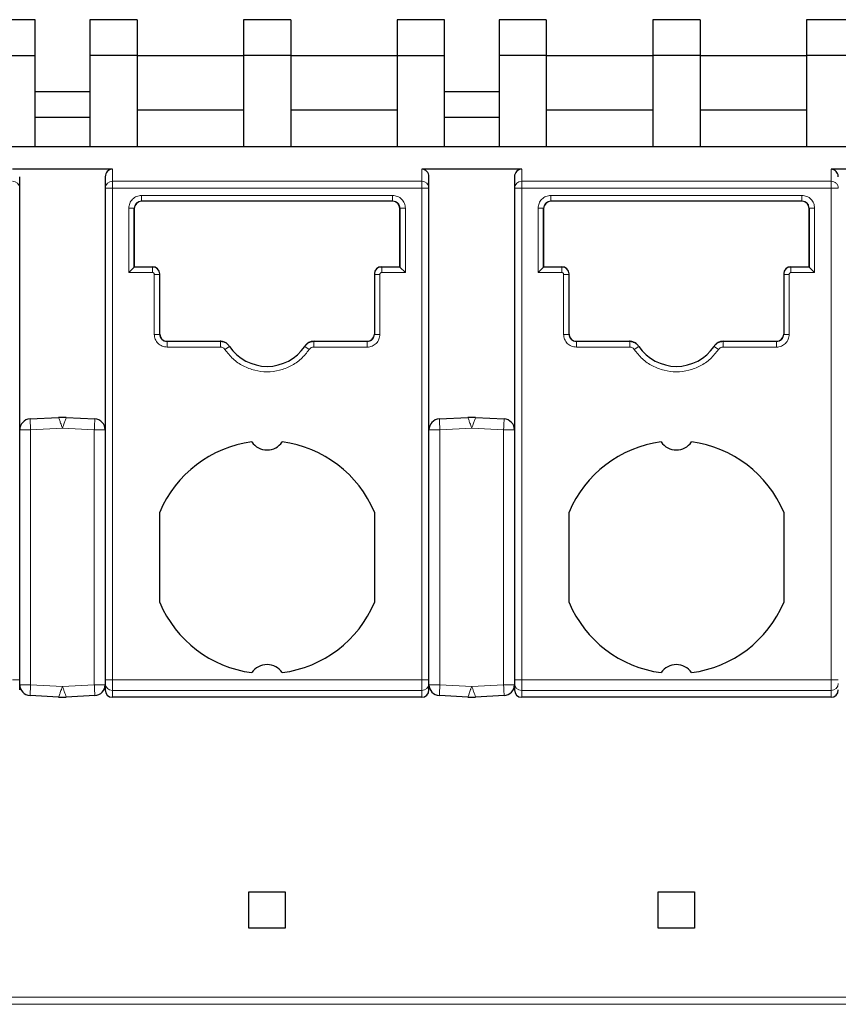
# Model space of a CAD drawing. Header units: millimetres. Extents: x 5 to 418, y 2 to 292.
# Tile 5 of 39: x 90 to 101, y 73 to 86. Entities that reach past the tile are written whole.
import ezdxf

# ---------------------------------------------------------------- set-up
doc = ezdxf.new("R2010")
doc.units = ezdxf.units.MM

msp = doc.modelspace()

# ---------------------------------------------------------------- linework, layer by layer
at = {"color": 7, "linetype": 'Continuous', "lineweight": 25}
for p, q in [((90.347, 86.3044), (89.697, 86.3044)), ((90.347, 85.8131), (90.347, 86.3044)), ((91.747, 86.3044), (91.097, 86.3044)), ((91.097, 86.3044), (91.097, 85.8131)), ((91.747, 86.3044), (91.747, 85.8131)), ((93.8595, 86.3044), (93.2095, 86.3044)), ((93.2095, 86.3044), (93.2095, 85.8131)), ((93.8595, 86.3044), (93.8595, 85.8131)), ((95.972, 86.3044), (95.322, 86.3044)), ((95.322, 86.3044), (95.322, 85.8131)), ((95.972, 85.8131), (95.972, 86.3044)), ((97.372, 86.3044), (96.722, 86.3044)), ((96.722, 86.3044), (96.722, 85.8131)), ((97.372, 86.3044), (97.372, 85.8131)), ((99.4845, 86.3044), (98.8345, 86.3044)), ((98.8345, 86.3044), (98.8345, 85.8131)), ((99.4845, 86.3044), (99.4845, 85.8131)), ((101.597, 86.3044), (100.947, 86.3044)), ((100.947, 86.3044), (100.947, 85.8131)), ((89.697, 85.8131), (90.347, 85.8131)), ((90.347, 84.5631), (90.347, 85.8131)), ((91.747, 85.8131), (91.097, 85.8131)), ((91.097, 85.8131), (91.097, 84.5631)), ((91.747, 85.8131), (91.747, 84.5631)), ((91.747, 85.8131), (93.2095, 85.8131)), ((93.8595, 85.8131), (93.2095, 85.8131)), ((93.2095, 85.8131), (93.2095, 84.5631)), ((93.8595, 85.8131), (93.8595, 84.5631)), ((93.8595, 85.8131), (95.322, 85.8131)), ((95.322, 85.8131), (95.972, 85.8131)), ((95.322, 85.8131), (95.322, 84.5631)), ((95.972, 84.5631), (95.972, 85.8131)), ((96.722, 85.8131), (96.722, 84.5631)), ((97.372, 85.8131), (96.722, 85.8131)), ((97.372, 85.8131), (97.372, 84.5631)), ((97.372, 85.8131), (98.8345, 85.8131)), ((99.4845, 85.8131), (98.8345, 85.8131)), ((98.8345, 85.8131), (98.8345, 84.5631)), ((99.4845, 85.8131), (99.4845, 84.5631)), ((99.4845, 85.8131), (100.947, 85.8131)), ((100.947, 85.8131), (100.947, 84.5631)), ((101.597, 85.8131), (100.947, 85.8131)), ((91.097, 85.3131), (90.347, 85.3131)), ((96.722, 85.3131), (95.972, 85.3131)), ((91.747, 85.0631), (93.2095, 85.0631)), ((93.8595, 85.0631), (95.322, 85.0631)), ((97.372, 85.0631), (98.8345, 85.0631)), ((99.4845, 85.0631), (100.947, 85.0631)), ((90.347, 84.9631), (91.097, 84.9631)), ((95.972, 84.9631), (96.722, 84.9631)), ((85.097, 84.5631), (101.972, 84.5631)), ((91.4095, 84.2495), (90.0345, 84.2495)), ((97.0345, 84.2495), (95.6595, 84.2495)), ((101.972, 84.2495), (101.2845, 84.2495)), ((90.1345, 83.9878), (90.1345, 84.1455)), ((91.3095, 84.1455), (91.3095, 83.9878)), ((95.7595, 83.9878), (95.7595, 84.1455)), ((96.9345, 84.1455), (96.9345, 83.9878)), ((90.1345, 77.2286), (90.1345, 83.9878)), ((91.3095, 83.9878), (91.3095, 77.2286)), ((95.7595, 77.2286), (95.7595, 83.9878)), ((96.9345, 83.9878), (96.9345, 77.2286)), ((95.2595, 83.8075), (91.8095, 83.8075)), ((91.8096, 83.8125), (95.2595, 83.8125)), ((100.8845, 83.8075), (97.4345, 83.8075)), ((97.4346, 83.8125), (100.8845, 83.8125)), ((91.7095, 82.9029), (91.7095, 83.7125)), ((91.7095, 83.7075), (91.7095, 82.9079)), ((95.3595, 83.7125), (95.3595, 82.9029)), ((95.3595, 83.7075), (95.3595, 83.7125)), ((95.3595, 82.9079), (95.3595, 83.7075)), ((97.3345, 82.9029), (97.3345, 83.7125)), ((97.3345, 83.7075), (97.3345, 82.9079)), ((100.9845, 83.7125), (100.9845, 82.9029)), ((100.9845, 83.7075), (100.9845, 83.7125)), ((100.9845, 82.9079), (100.9845, 83.7075)), ((91.6345, 82.8279), (91.7095, 82.9029)), ((91.7095, 82.9079), (91.9595, 82.9079)), ((91.7095, 82.9079), (91.7095, 82.9029)), ((95.1095, 82.9079), (95.3595, 82.9079)), ((95.3595, 82.9029), (95.3595, 82.9079)), ((95.3595, 82.9029), (95.4345, 82.8279)), ((97.2595, 82.8279), (97.3345, 82.9029)), ((97.3345, 82.9079), (97.5845, 82.9079)), ((97.3345, 82.9079), (97.3345, 82.9029)), ((100.7345, 82.9079), (100.9845, 82.9079)), ((100.9845, 82.9029), (100.9845, 82.9079)), ((100.9845, 82.9029), (101.0595, 82.8279)), ((92.0595, 81.9779), (92.0595, 82.8029)), ((95.0095, 82.8079), (95.0095, 82.8029)), ((95.0095, 82.8029), (95.0095, 81.9779)), ((97.6845, 81.9779), (97.6845, 82.8029)), ((100.6345, 82.8029), (100.6345, 81.9779)), ((92.1595, 81.8829), (92.8899, 81.8829)), ((92.8933, 81.8779), (92.1596, 81.8779)), ((93.0174, 81.8121), (93.0147, 81.8162)), ((94.0544, 81.8162), (94.0517, 81.8121)), ((94.078, 81.8436), (94.0755, 81.8394)), ((94.9095, 81.8779), (94.1758, 81.8779)), ((94.1792, 81.8829), (94.9095, 81.8829)), ((97.7845, 81.8829), (98.5149, 81.8829)), ((98.5183, 81.8779), (97.7846, 81.8779)), ((98.6424, 81.8121), (98.6397, 81.8162)), ((99.6794, 81.8162), (99.6767, 81.8121)), ((99.703, 81.8436), (99.7005, 81.8394)), ((100.5345, 81.8779), (99.8008, 81.8779)), ((99.8042, 81.8829), (100.5345, 81.8829)), ((90.2767, 80.8148), (90.6697, 80.8354)), ((90.7744, 80.8354), (91.1674, 80.8148)), ((95.9017, 80.8148), (96.2947, 80.8354)), ((96.3994, 80.8354), (96.7924, 80.8148)), ((92.0595, 78.2932), (92.0595, 79.5331)), ((95.0095, 79.5331), (95.0095, 78.2932)), ((97.6845, 78.2932), (97.6845, 79.5331)), ((100.6345, 79.5331), (100.6345, 78.2932)), ((90.1345, 77.1794), (90.1345, 77.2286)), ((90.1345, 77.0897), (90.1345, 77.1794)), ((91.3095, 77.2286), (91.3095, 77.1794)), ((91.3095, 77.1794), (91.3095, 77.0897)), ((95.7595, 77.1794), (95.7595, 77.2286)), ((95.7595, 77.0897), (95.7595, 77.1794)), ((96.9345, 77.2286), (96.9345, 77.1794)), ((96.9345, 77.1794), (96.9345, 77.0897)), ((90.6697, 76.9909), (90.2767, 77.0115)), ((91.1674, 77.0115), (90.7744, 76.9909)), ((95.6595, 76.9881), (91.4095, 76.9881)), ((96.2947, 76.9909), (95.9017, 77.0115)), ((96.7924, 77.0115), (96.3994, 76.9909)), ((101.2845, 76.9881), (97.0345, 76.9881)), ((93.2845, 74.3131), (93.7845, 74.3131)), ((93.2845, 73.8131), (93.2845, 74.3131)), ((93.7845, 74.3131), (93.7845, 73.8131)), ((98.9095, 74.3131), (99.4095, 74.3131)), ((98.9095, 73.8131), (98.9095, 74.3131)), ((99.4095, 74.3131), (99.4095, 73.8131)), ((93.7845, 73.8131), (93.2845, 73.8131)), ((99.4095, 73.8131), (98.9095, 73.8131))]:
    msp.add_line(p, q, dxfattribs=at)
at = {"color": 7, "linetype": 'Continuous', "lineweight": 18}
for p, q in [((91.4095, 84.0839), (91.4095, 84.2495)), ((95.6595, 84.2495), (95.6595, 84.0839)), ((97.0345, 84.0839), (97.0345, 84.2495)), ((101.2845, 84.2495), (101.2845, 84.0839)), ((91.4095, 84.0839), (91.4095, 83.9878)), ((95.6595, 84.0839), (91.4095, 84.0839)), ((95.6595, 83.9878), (95.6595, 84.0839)), ((101.2845, 84.0839), (97.0345, 84.0839)), ((97.0345, 84.0839), (97.0345, 83.9878)), ((91.4095, 83.9878), (91.4095, 77.2286)), ((91.4095, 83.9878), (95.6595, 83.9878)), ((95.6595, 77.2286), (95.6595, 83.9878)), ((97.0345, 83.9878), (97.0345, 77.2286)), ((97.0345, 83.9878), (101.2845, 83.9878)), ((101.2845, 77.2286), (101.2845, 83.9878)), ((91.8095, 83.8875), (95.2595, 83.8875)), ((91.8095, 83.8075), (91.8096, 83.8125)), ((95.2595, 83.8075), (95.2595, 83.8125)), ((97.4345, 83.8875), (100.8845, 83.8875)), ((97.4345, 83.8075), (97.4346, 83.8125)), ((100.8845, 83.8075), (100.8845, 83.8125)), ((91.6345, 82.8279), (91.6345, 83.7125)), ((95.4345, 83.7125), (95.4345, 82.8279)), ((97.2595, 82.8279), (97.2595, 83.7125)), ((101.0595, 83.7125), (101.0595, 82.8279)), ((91.9595, 82.9029), (91.7095, 82.9029)), ((91.9595, 82.9079), (91.9595, 82.9029)), ((95.1095, 82.9029), (95.1095, 82.9079)), ((95.3595, 82.9029), (95.1095, 82.9029)), ((95.1095, 82.8279), (95.1095, 82.9029)), ((97.5845, 82.9029), (97.3345, 82.9029)), ((97.5845, 82.9079), (97.5845, 82.9029)), ((100.7345, 82.9029), (100.7345, 82.9079)), ((100.9845, 82.9029), (100.7345, 82.9029)), ((100.7345, 82.8279), (100.7345, 82.9029)), ((91.9595, 82.8279), (91.6345, 82.8279)), ((91.9845, 81.9779), (91.9845, 82.8029)), ((91.9845, 82.8029), (92.0595, 82.8029)), ((95.0845, 82.8029), (95.0845, 81.9779)), ((95.4345, 82.8279), (95.1095, 82.8279)), ((97.5845, 82.8279), (97.2595, 82.8279)), ((97.6095, 81.9779), (97.6095, 82.8029)), ((97.6095, 82.8029), (97.6845, 82.8029)), ((100.7095, 82.8029), (100.7095, 81.9779)), ((101.0595, 82.8279), (100.7345, 82.8279)), ((92.1595, 81.8829), (92.1596, 81.8779)), ((92.8933, 81.8029), (92.1595, 81.8029)), ((92.8899, 81.8829), (92.8933, 81.8779)), ((92.8933, 81.8029), (92.8933, 81.8779)), ((92.9554, 81.77), (93.0174, 81.8121)), ((94.1137, 81.77), (94.0517, 81.8121)), ((94.1758, 81.8779), (94.1792, 81.8829)), ((94.1758, 81.8029), (94.1758, 81.8779)), ((94.9095, 81.8029), (94.1758, 81.8029)), ((94.9095, 81.8829), (94.9095, 81.8779)), ((97.7845, 81.8829), (97.7846, 81.8779)), ((98.5183, 81.8029), (97.7845, 81.8029)), ((98.5149, 81.8829), (98.5183, 81.8779)), ((98.5183, 81.8029), (98.5183, 81.8779)), ((98.5804, 81.77), (98.6424, 81.8121)), ((99.7387, 81.77), (99.6767, 81.8121)), ((99.8008, 81.8779), (99.8042, 81.8829)), ((99.8008, 81.8029), (99.8008, 81.8779)), ((100.5345, 81.8029), (99.8008, 81.8029)), ((100.5345, 81.8829), (100.5345, 81.8779)), ((90.2845, 80.665), (90.722, 80.6879)), ((90.722, 80.6879), (91.1595, 80.665)), ((95.9095, 80.665), (96.347, 80.6879)), ((96.347, 80.6879), (96.7845, 80.665)), ((90.1345, 80.665), (90.2845, 80.665)), ((90.2845, 80.665), (90.2845, 77.1613)), ((91.1595, 80.665), (91.3095, 80.665)), ((91.1595, 77.1613), (91.1595, 80.665)), ((95.7595, 80.665), (95.9095, 80.665)), ((95.9095, 80.665), (95.9095, 77.1613)), ((96.7845, 80.665), (96.9345, 80.665)), ((96.7845, 77.1613), (96.7845, 80.665)), ((90.0345, 77.2286), (90.1345, 77.2286)), ((91.3095, 77.2286), (91.4095, 77.2286)), ((95.6595, 77.2286), (91.4095, 77.2286)), ((91.4095, 77.0809), (91.4095, 77.2286)), ((95.6595, 77.2286), (95.7595, 77.2286)), ((95.6595, 77.0809), (95.6595, 77.2286)), ((96.9345, 77.2286), (97.0345, 77.2286)), ((101.2845, 77.2286), (97.0345, 77.2286)), ((97.0345, 77.0809), (97.0345, 77.2286)), ((101.2845, 77.2286), (101.3845, 77.2286)), ((101.2845, 77.0809), (101.2845, 77.2286)), ((90.2845, 77.1613), (90.1345, 77.1613)), ((90.279, 77.0553), (90.2767, 77.0115)), ((90.722, 77.1383), (90.2845, 77.1613)), ((91.1595, 77.1613), (90.722, 77.1383)), ((91.3095, 77.1613), (91.1595, 77.1613)), ((95.6595, 77.0809), (91.4095, 77.0809)), ((91.4095, 76.9881), (91.4095, 77.0809)), ((95.6595, 76.9881), (95.6595, 77.0809)), ((95.9095, 77.1613), (95.7595, 77.1613)), ((95.904, 77.0553), (95.9017, 77.0115)), ((96.347, 77.1383), (95.9095, 77.1613)), ((96.7845, 77.1613), (96.347, 77.1383)), ((96.9345, 77.1613), (96.7845, 77.1613)), ((101.2845, 77.0809), (97.0345, 77.0809)), ((97.0345, 76.9881), (97.0345, 77.0809)), ((101.2845, 76.9881), (101.2845, 77.0809)), ((85.097, 72.8631), (101.972, 72.8631)), ((101.972, 72.7667), (85.097, 72.7667))]:
    msp.add_line(p, q, dxfattribs=at)
at = {"color": 7, "linetype": 'Continuous', "lineweight": 18, "flags": 128}
for points in [[(91.3388, 83.9878), (91.3322, 83.9878), (91.3264, 83.9878), (91.3214, 83.9878), (91.3172, 83.9878), (91.3139, 83.9878), (91.3115, 83.9878), (91.31, 83.9878), (91.3095, 83.9878)], [(91.4095, 83.9878), (91.3997, 83.9878), (91.39, 83.9878), (91.3805, 83.9878), (91.3713, 83.9878), (91.3624, 83.9878), (91.354, 83.9878), (91.3461, 83.9878), (91.3388, 83.9878)], [(95.6595, 83.9878), (95.6694, 83.9878), (95.6791, 83.9878), (95.6886, 83.9878), (95.6978, 83.9878), (95.7067, 83.9878), (95.7151, 83.9878), (95.723, 83.9878), (95.7303, 83.9878)], [(96.9345, 83.9878), (96.935, 83.9878), (96.9365, 83.9878), (96.9389, 83.9878), (96.9422, 83.9878), (96.9464, 83.9878), (96.9514, 83.9878), (96.9572, 83.9878), (96.9638, 83.9878)], [(90.2767, 80.8148), (90.2767, 80.8141), (90.2768, 80.8119), (90.277, 80.8083), (90.2773, 80.8034), (90.2776, 80.7971), (90.278, 80.7896), (90.2785, 80.7808), (90.279, 80.7709)], [(90.279, 80.7709), (90.2796, 80.76), (90.2802, 80.7482), (90.2808, 80.7356), (90.2815, 80.7223), (90.2823, 80.7085), (90.283, 80.6942), (90.2838, 80.6797), (90.2845, 80.665)], [(91.1595, 80.665), (91.1603, 80.6797), (91.1611, 80.6942), (91.1618, 80.7085), (91.1626, 80.7223), (91.1633, 80.7356), (91.1639, 80.7482), (91.1645, 80.76), (91.1651, 80.7709)], [(91.1651, 80.7709), (91.1656, 80.7808), (91.1661, 80.7896), (91.1665, 80.7971), (91.1668, 80.8034), (91.1671, 80.8083), (91.1672, 80.8119), (91.1674, 80.8141), (91.1674, 80.8148)], [(95.9017, 80.8148), (95.9017, 80.8141), (95.9018, 80.8119), (95.902, 80.8083), (95.9023, 80.8034), (95.9026, 80.7971), (95.903, 80.7896), (95.9035, 80.7808), (95.904, 80.7709)], [(95.904, 80.7709), (95.9046, 80.76), (95.9052, 80.7482), (95.9058, 80.7356), (95.9065, 80.7223), (95.9073, 80.7085), (95.908, 80.6942), (95.9088, 80.6797), (95.9095, 80.665)], [(96.7845, 80.665), (96.7853, 80.6797), (96.7861, 80.6942), (96.7868, 80.7085), (96.7876, 80.7223), (96.7883, 80.7356), (96.7889, 80.7482), (96.7895, 80.76), (96.7901, 80.7709)], [(96.7901, 80.7709), (96.7906, 80.7808), (96.7911, 80.7896), (96.7915, 80.7971), (96.7918, 80.8034), (96.7921, 80.8083), (96.7922, 80.8119), (96.7924, 80.8141), (96.7924, 80.8148)], [(90.2845, 77.1613), (90.2838, 77.1466), (90.283, 77.132), (90.2823, 77.1178), (90.2815, 77.1039), (90.2808, 77.0907), (90.2802, 77.078), (90.2796, 77.0662), (90.279, 77.0553)], [(91.1651, 77.0553), (91.1645, 77.0662), (91.1639, 77.078), (91.1633, 77.0907), (91.1626, 77.1039), (91.1618, 77.1178), (91.1611, 77.132), (91.1603, 77.1466), (91.1595, 77.1613)], [(91.1674, 77.0115), (91.1674, 77.0122), (91.1672, 77.0144), (91.1671, 77.0179), (91.1668, 77.0229), (91.1665, 77.0292), (91.1661, 77.0367), (91.1656, 77.0455), (91.1651, 77.0553)], [(95.9095, 77.1613), (95.9088, 77.1466), (95.908, 77.132), (95.9073, 77.1178), (95.9065, 77.1039), (95.9058, 77.0907), (95.9052, 77.078), (95.9046, 77.0662), (95.904, 77.0553)], [(96.7901, 77.0553), (96.7895, 77.0662), (96.7889, 77.078), (96.7883, 77.0907), (96.7876, 77.1039), (96.7868, 77.1178), (96.7861, 77.132), (96.7853, 77.1466), (96.7845, 77.1613)], [(96.7924, 77.0115), (96.7924, 77.0122), (96.7922, 77.0144), (96.7921, 77.0179), (96.7918, 77.0229), (96.7915, 77.0292), (96.7911, 77.0367), (96.7906, 77.0455), (96.7901, 77.0553)]]:
    msp.add_lwpolyline(points, dxfattribs=at)
at = {"color": 7, "linetype": 'Continuous', "lineweight": 18}
for centre, radius, start, end in [((90.0364, 83.9858), 0.0981, 1.1537, 91.1092), ((91.4077, 83.9858), 0.0981, 88.89082, 178.84566), ((95.6614, 83.9858), 0.0981, 1.1537, 91.1092), ((97.0327, 83.9858), 0.0981, 88.89082, 178.84566), ((91.4088, 77.1801), 0.0992, 180.44175, 270.43519), ((95.6603, 77.1801), 0.0992, 269.56481, 359.55826), ((97.0338, 77.1801), 0.0992, 180.44175, 270.43519), ((101.2853, 77.1801), 0.0992, 269.56481, 359.55826)]:
    msp.add_arc(centre, radius, start, end, dxfattribs=at)
at = {"color": 7, "linetype": 'Continuous', "lineweight": 25}
for centre, radius, start, end in [((91.8095, 83.7075), 0.1, 90, 180), ((95.2595, 83.7075), 0.1, 0, 90), ((97.4345, 83.7075), 0.1, 90, 180), ((100.8845, 83.7075), 0.1, 0, 90), ((91.9595, 82.8079), 0.1, 0, 90), ((95.1095, 82.8079), 0.1, 90, 180), ((97.5845, 82.8079), 0.1, 0, 90), ((100.7345, 82.8079), 0.1, 90, 180), ((92.1595, 81.9829), 0.1, 180, 270), ((94.9095, 81.9829), 0.1, 270, 360), ((97.7845, 81.9829), 0.1, 180, 270), ((100.5345, 81.9829), 0.1, 270, 360), ((93.5345, 82.1631), 0.625, 214.16829, 325.83171), ((99.1595, 82.1631), 0.625, 214.16829, 325.83171), ((90.722, 79.8368), 1, 87, 93), ((96.347, 79.8368), 1, 87, 93), ((90.2845, 80.665), 0.15, 93.00001, 180), ((91.1595, 80.665), 0.15, 0, 86.99994), ((95.9095, 80.665), 0.15, 93.00001, 180), ((96.7845, 80.665), 0.15, 0, 86.99994), ((93.5345, 78.9131), 1.6, 97.47217, 157.20175), ((93.5345, 80.6381), 0.25, 213.66581, 326.33419), ((93.5345, 78.9131), 1.6, 22.79825, 82.52783), ((99.1595, 78.9131), 1.6, 97.47217, 157.20175), ((99.1595, 80.6381), 0.25, 213.66581, 326.33419), ((99.1595, 78.9131), 1.6, 22.79825, 82.52783), ((93.5345, 78.9131), 1.6, 202.79825, 262.52783), ((93.5345, 78.9131), 1.6, 277.47217, 337.20175), ((99.1595, 78.9131), 1.6, 202.79825, 262.52783), ((99.1595, 78.9131), 1.6, 277.47217, 337.20175), ((93.5345, 77.1881), 0.25, 33.66581, 146.33419), ((99.1595, 77.1881), 0.25, 33.66581, 146.33419), ((90.2845, 77.1613), 0.15, 180, 266.99994), ((91.1595, 77.1613), 0.15, 273.00001, 0), ((95.9095, 77.1613), 0.15, 180, 266.99994), ((96.7845, 77.1613), 0.15, 273.00001, 0), ((90.722, 77.9895), 1, 267.00001, 273), ((96.347, 77.9895), 1, 267.00001, 273)]:
    msp.add_arc(centre, radius, start, end, dxfattribs=at)
for centre, major_axis, ratio, start_param, end_param in [((91.4095, 84.1455), (0, 0.104), 0.9612617, 0, 1.5707963), ((95.6595, 84.1455), (0, -0.104), 0.9612617, 1.5707963, 3.1415927), ((97.0345, 84.1455), (0, 0.104), 0.9612617, 0, 1.5707963), ((91.4095, 77.0897), (0, -0.1015), 0.9848078, 4.712389, 6.2831853), ((95.6595, 77.0897), (0, 0.1015), 0.9848078, 3.1415927, 4.712389), ((97.0345, 77.0897), (0, -0.1015), 0.9848078, 4.712389, 6.2831853), ((101.2845, 77.0897), (0, 0.1015), 0.9848078, 3.1415927, 4.712389)]:
    msp.add_ellipse(centre, major_axis=major_axis, ratio=ratio, start_param=start_param, end_param=end_param, dxfattribs=at)
for points, knots in [([(101.3845, 84.1455), (101.384, 84.1538), (101.383, 84.1694), (101.3739, 84.1949), (101.3595, 84.2164), (101.3404, 84.2326), (101.3171, 84.2458), (101.2974, 84.2481), (101.2845, 84.2495)], [0, 0, 0, 0, 0.1561592, 0.2921349, 0.5028801, 0.633394, 0.7597458, 1, 1, 1, 1]), ([(93.0147, 81.8162), (93.0069, 81.8262), (92.9887, 81.8494), (92.9482, 81.874), (92.9122, 81.8825), (92.8927, 81.8829), (92.8899, 81.8829)], [0, 0, 0, 0, 0.2575603, 0.6007592, 0.9439567, 1, 1, 1, 1]), ([(94.1792, 81.8829), (94.1665, 81.882), (94.1371, 81.8798), (94.0942, 81.8597), (94.0671, 81.8345), (94.056, 81.8184), (94.0544, 81.8162)], [0, 0, 0, 0, 0.2575607, 0.600749, 0.9439391, 1, 1, 1, 1]), ([(98.6397, 81.8162), (98.6319, 81.8262), (98.6137, 81.8494), (98.5732, 81.874), (98.5372, 81.8825), (98.5177, 81.8829), (98.5149, 81.8829)], [0, 0, 0, 0, 0.2575603, 0.6007592, 0.9439567, 1, 1, 1, 1]), ([(99.8042, 81.8829), (99.7915, 81.882), (99.7621, 81.8798), (99.7192, 81.8597), (99.6921, 81.8345), (99.681, 81.8184), (99.6794, 81.8162)], [0, 0, 0, 0, 0.2575607, 0.600749, 0.9439391, 1, 1, 1, 1])]:
    msp.add_open_spline(points, degree=3, knots=knots, dxfattribs=at)
at = {"color": 7, "linetype": 'Continuous', "lineweight": 18}
for points in [[(101.2845, 83.9878), (101.2845, 83.9986), (101.2845, 84.0201), (101.2845, 84.0489), (101.2845, 84.0721), (101.2845, 84.08), (101.2845, 84.0839)], [(101.2845, 84.0839), (101.2977, 84.0825), (101.3239, 84.0796), (101.3569, 84.0573), (101.38, 84.0256), (101.383, 84.0004), (101.3845, 83.9878)], [(96.9638, 83.9878), (96.9687, 83.9878), (96.9785, 83.9878), (96.9961, 83.9878), (97.0149, 83.9878), (97.028, 83.9878), (97.0345, 83.9878)], [(101.2845, 83.9878), (101.2911, 83.9878), (101.3042, 83.9878), (101.323, 83.9878), (101.3406, 83.9878), (101.3504, 83.9878), (101.3553, 83.9878)], [(101.3553, 83.9878), (101.3596, 83.9878), (101.3684, 83.9878), (101.3775, 83.9878), (101.3834, 83.9878), (101.3842, 83.9878), (101.3845, 83.9878)], [(91.8095, 83.8875), (91.8095, 83.8777), (91.8096, 83.8582), (91.8096, 83.8335), (91.8096, 83.8161), (91.8096, 83.8137), (91.8096, 83.8125)], [(95.2595, 83.8875), (95.2595, 83.8777), (95.2595, 83.8582), (95.2595, 83.8335), (95.2595, 83.8161), (95.2595, 83.8137), (95.2595, 83.8125)], [(97.4345, 83.8875), (97.4345, 83.8777), (97.4346, 83.8582), (97.4346, 83.8335), (97.4346, 83.8161), (97.4346, 83.8137), (97.4346, 83.8125)], [(100.8845, 83.8875), (100.8845, 83.8777), (100.8845, 83.8582), (100.8845, 83.8335), (100.8845, 83.8161), (100.8845, 83.8137), (100.8845, 83.8125)], [(95.4345, 83.7125), (95.4247, 83.7125), (95.4051, 83.7125), (95.3803, 83.7125), (95.3629, 83.7125), (95.3607, 83.7125), (95.3595, 83.7125)], [(101.0595, 83.7125), (101.0497, 83.7125), (101.0301, 83.7125), (101.0053, 83.7125), (100.9879, 83.7125), (100.9857, 83.7125), (100.9845, 83.7125)], [(91.9595, 82.8279), (91.9595, 82.8377), (91.9595, 82.8572), (91.9595, 82.8819), (91.9595, 82.8993), (91.9595, 82.9017), (91.9595, 82.9029)], [(92.0595, 82.8029), (92.058, 82.816), (92.055, 82.8422), (92.0319, 82.8752), (91.9989, 82.8984), (91.9726, 82.9014), (91.9595, 82.9029)], [(97.5845, 82.8279), (97.5845, 82.8377), (97.5845, 82.8572), (97.5845, 82.8819), (97.5845, 82.8993), (97.5845, 82.9017), (97.5845, 82.9029)], [(97.6845, 82.8029), (97.683, 82.816), (97.68, 82.8422), (97.6569, 82.8752), (97.6239, 82.8984), (97.5976, 82.9014), (97.5845, 82.9029)], [(95.0845, 82.8029), (95.0747, 82.8029), (95.0551, 82.8029), (95.0303, 82.8029), (95.0129, 82.8029), (95.0107, 82.8029), (95.0095, 82.8029)], [(100.7095, 82.8029), (100.6997, 82.8029), (100.6801, 82.8029), (100.6553, 82.8029), (100.6379, 82.8029), (100.6357, 82.8029), (100.6345, 82.8029)], [(91.9845, 81.9779), (91.9944, 81.9779), (92.014, 81.9779), (92.0388, 81.9779), (92.0562, 81.9779), (92.0584, 81.9779), (92.0595, 81.9779)], [(97.6095, 81.9779), (97.6194, 81.9779), (97.639, 81.9779), (97.6638, 81.9779), (97.6812, 81.9779), (97.6834, 81.9779), (97.6845, 81.9779)], [(92.1595, 81.8029), (92.1595, 81.8127), (92.1596, 81.8322), (92.1596, 81.8569), (92.1596, 81.8743), (92.1596, 81.8767), (92.1596, 81.8779)], [(94.9095, 81.8029), (94.9095, 81.8127), (94.9095, 81.8322), (94.9095, 81.8569), (94.9095, 81.8743), (94.9095, 81.8767), (94.9095, 81.8779)], [(97.7845, 81.8029), (97.7845, 81.8127), (97.7846, 81.8322), (97.7846, 81.8569), (97.7846, 81.8743), (97.7846, 81.8767), (97.7846, 81.8779)], [(100.5345, 81.8029), (100.5345, 81.8127), (100.5345, 81.8322), (100.5345, 81.8569), (100.5345, 81.8743), (100.5345, 81.8767), (100.5345, 81.8779)]]:
    msp.add_open_spline(points, degree=3, dxfattribs=at)
for points, knots in [([(95.7303, 83.9878), (95.7346, 83.9878), (95.7434, 83.9878), (95.7525, 83.9878), (95.7584, 83.9878), (95.7592, 83.9878), (95.7595, 83.9878)], [0, 0, 0, 0, 0.2499982, 0.4999964, 0.7499947, 1, 1, 1, 1]), ([(91.6345, 83.7125), (91.6371, 83.7351), (91.6423, 83.7807), (91.6825, 83.8392), (91.7309, 83.8715), (91.7749, 83.8856), (91.7979, 83.8869), (91.8095, 83.8875)], [0, 0, 0, 0, 0.2466517, 0.4974325, 0.7483262, 0.8728127, 1, 1, 1, 1]), ([(91.7095, 83.7125), (91.7111, 83.7256), (91.7141, 83.7518), (91.7372, 83.7849), (91.7702, 83.808), (91.7965, 83.811), (91.8096, 83.8125)], [0, 0, 0, 0, 0.25, 0.5, 0.75, 1, 1, 1, 1]), ([(95.2595, 83.8875), (95.2825, 83.8848), (95.3286, 83.8795), (95.3866, 83.8388), (95.4268, 83.7808), (95.432, 83.7351), (95.4345, 83.7125)], [0, 0, 0, 0, 0.2507022, 0.5019205, 0.7530257, 1, 1, 1, 1]), ([(95.2595, 83.8125), (95.2726, 83.811), (95.2989, 83.808), (95.3319, 83.7849), (95.355, 83.7518), (95.358, 83.7256), (95.3595, 83.7125)], [0, 0, 0, 0, 0.25, 0.5, 0.75, 1, 1, 1, 1]), ([(97.2595, 83.7125), (97.2621, 83.7351), (97.2673, 83.7807), (97.3075, 83.8392), (97.3559, 83.8715), (97.3999, 83.8856), (97.4229, 83.8869), (97.4345, 83.8875)], [0, 0, 0, 0, 0.2466517, 0.4974325, 0.7483262, 0.8728127, 1, 1, 1, 1]), ([(97.3345, 83.7125), (97.3361, 83.7256), (97.3391, 83.7518), (97.3622, 83.7849), (97.3952, 83.808), (97.4215, 83.811), (97.4346, 83.8125)], [0, 0, 0, 0, 0.25, 0.5, 0.75, 1, 1, 1, 1]), ([(100.8845, 83.8875), (100.9075, 83.8848), (100.9536, 83.8795), (101.0116, 83.8388), (101.0518, 83.7808), (101.057, 83.7351), (101.0595, 83.7125)], [0, 0, 0, 0, 0.2507022, 0.5019205, 0.7530257, 1, 1, 1, 1]), ([(100.8845, 83.8125), (100.8976, 83.811), (100.9239, 83.808), (100.9569, 83.7849), (100.98, 83.7518), (100.983, 83.7256), (100.9845, 83.7125)], [0, 0, 0, 0, 0.25, 0.5, 0.75, 1, 1, 1, 1]), ([(91.6345, 83.7125), (91.644, 83.7125), (91.6585, 83.7125), (91.676, 83.7125), (91.688, 83.7125), (91.6977, 83.7125), (91.707, 83.7125), (91.7085, 83.7125), (91.7096, 83.7125)], [0, 0, 0, 0, 0.23945818, 0.36836275, 0.50000259, 0.631642, 0.76054538, 1, 1, 1, 1]), ([(97.2595, 83.7125), (97.269, 83.7125), (97.2835, 83.7125), (97.301, 83.7125), (97.313, 83.7125), (97.3227, 83.7125), (97.332, 83.7125), (97.3335, 83.7125), (97.3346, 83.7125)], [0, 0, 0, 0, 0.2394582, 0.3683628, 0.5000026, 0.631642, 0.7605454, 1, 1, 1, 1]), ([(95.1095, 82.9029), (95.0964, 82.9014), (95.0702, 82.8984), (95.0372, 82.8752), (95.0141, 82.8422), (95.0111, 82.816), (95.0095, 82.8029)], [0, 0, 0, 0, 0.25, 0.5, 0.75, 1, 1, 1, 1]), ([(100.7345, 82.9029), (100.7214, 82.9014), (100.6952, 82.8984), (100.6622, 82.8752), (100.6391, 82.8422), (100.6361, 82.816), (100.6345, 82.8029)], [0, 0, 0, 0, 0.25, 0.5, 0.75, 1, 1, 1, 1]), ([(91.9845, 82.8029), (91.9843, 82.8056), (91.9838, 82.8111), (91.98, 82.8177), (91.9756, 82.8225), (91.9709, 82.8256), (91.9654, 82.8275), (91.9616, 82.8278), (91.9595, 82.8279)], [0, 0, 0, 0, 0.2080698, 0.4163234, 0.5633992, 0.7041693, 0.847021, 1, 1, 1, 1]), ([(95.1095, 82.8279), (95.1068, 82.8276), (95.1012, 82.8271), (95.0946, 82.8232), (95.0898, 82.8188), (95.0868, 82.8141), (95.0849, 82.8087), (95.0847, 82.8049), (95.0845, 82.8029)], [0, 0, 0, 0, 0.2116745, 0.4235405, 0.5686827, 0.7078064, 0.8489949, 1, 1, 1, 1]), ([(97.6095, 82.8029), (97.6093, 82.8056), (97.6088, 82.8111), (97.605, 82.8177), (97.6006, 82.8225), (97.5959, 82.8256), (97.5904, 82.8275), (97.5866, 82.8278), (97.5845, 82.8279)], [0, 0, 0, 0, 0.2080698, 0.4163234, 0.5633992, 0.7041693, 0.847021, 1, 1, 1, 1]), ([(100.7345, 82.8279), (100.7318, 82.8276), (100.7262, 82.8271), (100.7196, 82.8232), (100.7148, 82.8188), (100.7118, 82.8141), (100.7099, 82.8087), (100.7097, 82.8049), (100.7095, 82.8029)], [0, 0, 0, 0, 0.2116745, 0.4235405, 0.5686827, 0.7078064, 0.8489949, 1, 1, 1, 1]), ([(92.1595, 81.8029), (92.1366, 81.8055), (92.0905, 81.8108), (92.0325, 81.8516), (91.9923, 81.9096), (91.9871, 81.9552), (91.9845, 81.9779)], [0, 0, 0, 0, 0.2507022, 0.5019205, 0.7530257, 1, 1, 1, 1]), ([(92.1596, 81.8779), (92.1465, 81.8794), (92.1202, 81.8824), (92.0872, 81.9055), (92.0641, 81.9386), (92.0611, 81.9648), (92.0595, 81.9779)], [0, 0, 0, 0, 0.24999999, 0.49999999, 0.75, 1, 1, 1, 1]), ([(95.0845, 81.9779), (95.082, 81.9553), (95.0768, 81.9097), (95.0366, 81.8512), (94.9882, 81.8189), (94.9442, 81.8047), (94.9212, 81.8035), (94.9095, 81.8029)], [0, 0, 0, 0, 0.2466517, 0.4974325, 0.7483262, 0.8728127, 1, 1, 1, 1]), ([(95.0095, 81.9779), (95.008, 81.9648), (95.005, 81.9386), (94.9819, 81.9055), (94.9489, 81.8824), (94.9226, 81.8794), (94.9095, 81.8779)], [0, 0, 0, 0, 0.25, 0.5, 0.75, 1, 1, 1, 1]), ([(95.0845, 81.9779), (95.0751, 81.9779), (95.0606, 81.9779), (95.0431, 81.9779), (95.0311, 81.9779), (95.0214, 81.9779), (95.0121, 81.9779), (95.0106, 81.9779), (95.0095, 81.9779)], [0, 0, 0, 0, 0.2394582, 0.3683628, 0.5000026, 0.631642, 0.7605454, 1, 1, 1, 1]), ([(97.7845, 81.8029), (97.7616, 81.8055), (97.7155, 81.8108), (97.6575, 81.8516), (97.6173, 81.9096), (97.6121, 81.9552), (97.6095, 81.9779)], [0, 0, 0, 0, 0.2507022, 0.5019205, 0.7530257, 1, 1, 1, 1]), ([(97.7846, 81.8779), (97.7715, 81.8794), (97.7452, 81.8824), (97.7122, 81.9055), (97.6891, 81.9386), (97.6861, 81.9648), (97.6845, 81.9779)], [0, 0, 0, 0, 0.25, 0.5, 0.75, 1, 1, 1, 1]), ([(100.7095, 81.9779), (100.707, 81.9553), (100.7018, 81.9097), (100.6616, 81.8512), (100.6132, 81.8189), (100.5692, 81.8047), (100.5462, 81.8035), (100.5345, 81.8029)], [0, 0, 0, 0, 0.2466517, 0.4974325, 0.7483262, 0.8728127, 1, 1, 1, 1]), ([(100.6345, 81.9779), (100.633, 81.9648), (100.63, 81.9386), (100.6069, 81.9055), (100.5739, 81.8824), (100.5476, 81.8794), (100.5345, 81.8779)], [0, 0, 0, 0, 0.25000001, 0.50000001, 0.75, 1, 1, 1, 1]), ([(100.7095, 81.9779), (100.7001, 81.9779), (100.6856, 81.9779), (100.6681, 81.9779), (100.6561, 81.9779), (100.6464, 81.9779), (100.6371, 81.9779), (100.6356, 81.9779), (100.6345, 81.9779)], [0, 0, 0, 0, 0.2394582, 0.3683628, 0.5000026, 0.631642, 0.7605454, 1, 1, 1, 1]), ([(93.0174, 81.8121), (93.0099, 81.8217), (92.9948, 81.8409), (92.9642, 81.8616), (92.9299, 81.8753), (92.9055, 81.877), (92.8933, 81.8779)], [0, 0, 0, 0, 0.2498966, 0.4998455, 0.7498714, 1, 1, 1, 1]), ([(92.9554, 81.77), (92.9521, 81.7743), (92.9454, 81.7829), (92.9312, 81.7933), (92.9137, 81.8014), (92.9001, 81.8024), (92.8933, 81.8029)], [0, 0, 0, 0, 0.2215116, 0.4445655, 0.720912, 1, 1, 1, 1]), ([(94.1137, 81.77), (94.0786, 81.7251), (94.0083, 81.6353), (93.8651, 81.539), (93.7054, 81.4764), (93.5346, 81.4565), (93.3638, 81.4764), (93.2042, 81.539), (93.0608, 81.6352), (92.9905, 81.7251), (92.9554, 81.77)], [0, 0, 0, 0, 0.1249501, 0.2499976, 0.3748998, 0.499998, 0.6248996, 0.7499976, 0.8749504, 1, 1, 1, 1]), ([(94.1758, 81.8779), (94.1636, 81.877), (94.1392, 81.8753), (94.105, 81.8616), (94.0743, 81.8409), (94.0592, 81.8217), (94.0517, 81.8121)], [0, 0, 0, 0, 0.2499378, 0.4998955, 0.7499085, 1, 1, 1, 1]), ([(94.1758, 81.8029), (94.1703, 81.8025), (94.1592, 81.8018), (94.1424, 81.7957), (94.1261, 81.7857), (94.1179, 81.7753), (94.1137, 81.77)], [0, 0, 0, 0, 0.2262349, 0.4552376, 0.7262614, 1, 1, 1, 1]), ([(98.6424, 81.8121), (98.6349, 81.8217), (98.6198, 81.8409), (98.5892, 81.8616), (98.5549, 81.8753), (98.5305, 81.877), (98.5183, 81.8779)], [0, 0, 0, 0, 0.24989662, 0.49984549, 0.74987138, 1, 1, 1, 1]), ([(98.5804, 81.77), (98.5771, 81.7743), (98.5704, 81.7829), (98.5562, 81.7933), (98.5387, 81.8014), (98.5251, 81.8024), (98.5183, 81.8029)], [0, 0, 0, 0, 0.2215116, 0.4445655, 0.720912, 1, 1, 1, 1]), ([(99.7387, 81.77), (99.7036, 81.7251), (99.6333, 81.6353), (99.4901, 81.539), (99.3304, 81.4764), (99.1596, 81.4565), (98.9888, 81.4764), (98.8292, 81.539), (98.6858, 81.6352), (98.6155, 81.7251), (98.5804, 81.77)], [0, 0, 0, 0, 0.1249501, 0.2499976, 0.3748998, 0.499998, 0.6248996, 0.7499976, 0.8749504, 1, 1, 1, 1]), ([(99.8008, 81.8779), (99.7886, 81.877), (99.7642, 81.8753), (99.73, 81.8616), (99.6993, 81.8409), (99.6842, 81.8217), (99.6767, 81.8121)], [0, 0, 0, 0, 0.2499378, 0.4998955, 0.7499085, 1, 1, 1, 1]), ([(99.8008, 81.8029), (99.7953, 81.8025), (99.7842, 81.8018), (99.7674, 81.7957), (99.7511, 81.7857), (99.7429, 81.7753), (99.7387, 81.77)], [0, 0, 0, 0, 0.2262349, 0.4552376, 0.7262614, 1, 1, 1, 1]), ([(90.6697, 80.8354), (90.6703, 80.8338), (90.6715, 80.8305), (90.6811, 80.8032), (90.6946, 80.7654), (90.7089, 80.7247), (90.7177, 80.7002), (90.722, 80.6879)], [0, 0, 0, 0, 0.2084623, 0.4276234, 0.6755015, 0.8373062, 1, 1, 1, 1]), ([(90.722, 80.6879), (90.7265, 80.7008), (90.7315, 80.715), (90.7401, 80.7381), (90.7495, 80.766), (90.7627, 80.8023), (90.7725, 80.8303), (90.7738, 80.8337), (90.7744, 80.8354)], [0, 0, 0, 0, 0.17013064, 0.18749167, 0.31926123, 0.56413186, 0.787644, 1, 1, 1, 1]), ([(96.2947, 80.8354), (96.2953, 80.8338), (96.2965, 80.8305), (96.3061, 80.8032), (96.3196, 80.7654), (96.3339, 80.7247), (96.3427, 80.7002), (96.347, 80.6879)], [0, 0, 0, 0, 0.2084623, 0.4276234, 0.6755015, 0.8373062, 1, 1, 1, 1]), ([(96.347, 80.6879), (96.3515, 80.7008), (96.3565, 80.715), (96.3651, 80.7381), (96.3745, 80.766), (96.3877, 80.8023), (96.3975, 80.8303), (96.3988, 80.8337), (96.3994, 80.8354)], [0, 0, 0, 0, 0.1701306, 0.1874917, 0.3192612, 0.5641319, 0.787644, 1, 1, 1, 1]), ([(90.722, 77.1383), (90.7175, 77.1252), (90.7124, 77.1108), (90.7037, 77.0873), (90.6942, 77.0591), (90.6811, 77.0231), (90.6715, 76.9958), (90.6703, 76.9925), (90.6697, 76.9909)], [0, 0, 0, 0, 0.1731561, 0.1908967, 0.3245627, 0.5724171, 0.791538, 1, 1, 1, 1]), ([(90.7744, 76.9909), (90.7738, 76.9926), (90.7725, 76.996), (90.7627, 77.0239), (90.7491, 77.0619), (90.7349, 77.1022), (90.7264, 77.1263), (90.722, 77.1383)], [0, 0, 0, 0, 0.2123563, 0.4359078, 0.6808004, 0.839978, 1, 1, 1, 1]), ([(96.347, 77.1383), (96.3425, 77.1252), (96.3374, 77.1108), (96.3287, 77.0873), (96.3192, 77.0591), (96.3061, 77.0231), (96.2965, 76.9958), (96.2953, 76.9925), (96.2947, 76.9909)], [0, 0, 0, 0, 0.1731561, 0.1908967, 0.3245627, 0.5724171, 0.791538, 1, 1, 1, 1]), ([(96.3994, 76.9909), (96.3988, 76.9926), (96.3975, 76.996), (96.3877, 77.0239), (96.3741, 77.0619), (96.3599, 77.1022), (96.3514, 77.1263), (96.347, 77.1383)], [0, 0, 0, 0, 0.2123563, 0.4359078, 0.6808004, 0.839978, 1, 1, 1, 1])]:
    msp.add_open_spline(points, degree=3, knots=knots, dxfattribs=at)

doc.saveas('drawing.dxf')
